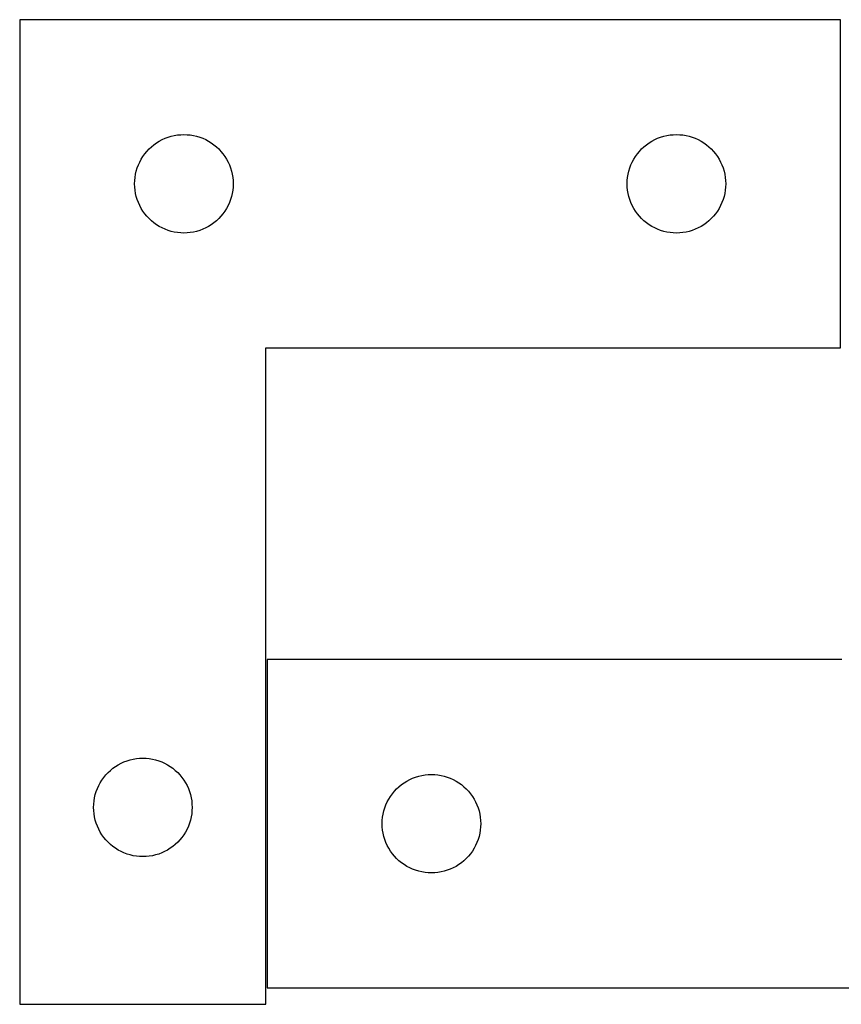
# Model space of a CAD drawing. Header units: millimetres. Extents: x 7 to 1243, y 7 to 1254.
# Tile 14 of 22: x 249 to 399, y 1070 to 1250. Entities that reach past the tile are written whole.
import ezdxf

# ---------------------------------------------------------------- set-up
doc = ezdxf.new("R2010")
doc.units = ezdxf.units.MM
doc.layers.add('CUT', color=7, linetype='CONTINUOUS', true_color=0x000000)

msp = doc.modelspace()

# ---------------------------------------------------------------- linework, layer by layer
at = {"layer": 'CUT'}
for p, q in [((248.601493, 1250.494688), (248.601493, 1070.494688)), ((398.601493, 1250.494688), (248.601493, 1250.494688)), ((398.601493, 1190.494688), (398.601493, 1250.494688)), ((276.84568, 1229.321756), (277.426757, 1229.417692)), ((277.426757, 1229.417692), (278.012865, 1229.475419)), ((278.012865, 1229.475419), (278.601493, 1229.494688)), ((278.601493, 1229.494688), (279.190121, 1229.475419)), ((279.190121, 1229.475419), (279.776228, 1229.417692)), ((279.776228, 1229.417692), (280.357306, 1229.321756)), ((366.84568, 1229.321756), (367.426757, 1229.417692)), ((367.426757, 1229.417692), (368.012865, 1229.475419)), ((368.012865, 1229.475419), (368.601493, 1229.494688)), ((368.601493, 1229.494688), (369.190121, 1229.475419)), ((369.190121, 1229.475419), (369.776228, 1229.417692)), ((369.776228, 1229.417692), (370.357306, 1229.321756)), ((272.66738, 1227.261247), (273.12264, 1227.634868)), ((273.12264, 1227.634868), (273.601361, 1227.977915)), ((273.601361, 1227.977915), (274.101493, 1228.288917)), ((274.101493, 1228.288917), (274.620894, 1228.566543)), ((274.620894, 1228.566543), (275.157342, 1228.809604)), ((275.157342, 1228.809604), (275.708538, 1229.017059)), ((275.708538, 1229.017059), (276.272121, 1229.188021)), ((276.272121, 1229.188021), (276.84568, 1229.321756)), ((280.357306, 1229.321756), (280.930864, 1229.188021)), ((280.930864, 1229.188021), (281.494448, 1229.017059)), ((281.494448, 1229.017059), (282.045644, 1228.809604)), ((282.045644, 1228.809604), (282.582091, 1228.566543)), ((282.582091, 1228.566543), (283.101493, 1228.288917)), ((283.101493, 1228.288917), (283.601625, 1227.977915)), ((283.601625, 1227.977915), (284.080346, 1227.634868)), ((284.080346, 1227.634868), (284.535605, 1227.261247)), ((362.66738, 1227.261247), (363.12264, 1227.634868)), ((363.12264, 1227.634868), (363.601361, 1227.977915)), ((363.601361, 1227.977915), (364.101493, 1228.288917)), ((364.101493, 1228.288917), (364.620894, 1228.566543)), ((364.620894, 1228.566543), (365.157342, 1228.809604)), ((365.157342, 1228.809604), (365.708538, 1229.017059)), ((365.708538, 1229.017059), (366.272121, 1229.188021)), ((366.272121, 1229.188021), (366.84568, 1229.321756)), ((370.357306, 1229.321756), (370.930864, 1229.188021)), ((370.930864, 1229.188021), (371.494448, 1229.017059)), ((371.494448, 1229.017059), (372.045644, 1228.809604)), ((372.045644, 1228.809604), (372.582091, 1228.566543)), ((372.582091, 1228.566543), (373.101493, 1228.288917)), ((373.101493, 1228.288917), (373.601625, 1227.977915)), ((373.601625, 1227.977915), (374.080346, 1227.634868)), ((374.080346, 1227.634868), (374.535605, 1227.261247)), ((271.118266, 1225.49482), (271.461313, 1225.973541)), ((271.461313, 1225.973541), (271.834934, 1226.428801)), ((271.834934, 1226.428801), (272.237532, 1226.858649)), ((272.237532, 1226.858649), (272.66738, 1227.261247)), ((284.535605, 1227.261247), (284.965454, 1226.858649)), ((284.965454, 1226.858649), (285.368051, 1226.428801)), ((285.368051, 1226.428801), (285.741673, 1225.973541)), ((285.741673, 1225.973541), (286.084719, 1225.49482)), ((361.118266, 1225.49482), (361.461313, 1225.973541)), ((361.461313, 1225.973541), (361.834934, 1226.428801)), ((361.834934, 1226.428801), (362.237532, 1226.858649)), ((362.237532, 1226.858649), (362.66738, 1227.261247)), ((374.535605, 1227.261247), (374.965454, 1226.858649)), ((374.965454, 1226.858649), (375.368051, 1226.428801)), ((375.368051, 1226.428801), (375.741673, 1225.973541)), ((375.741673, 1225.973541), (376.084719, 1225.49482)), ((270.286577, 1223.938839), (270.529638, 1224.475286)), ((270.529638, 1224.475286), (270.807264, 1224.994688)), ((270.807264, 1224.994688), (271.118266, 1225.49482)), ((286.084719, 1225.49482), (286.395721, 1224.994688)), ((286.395721, 1224.994688), (286.673347, 1224.475286)), ((286.673347, 1224.475286), (286.916409, 1223.938839)), ((360.286577, 1223.938839), (360.529638, 1224.475286)), ((360.529638, 1224.475286), (360.807264, 1224.994688)), ((360.807264, 1224.994688), (361.118266, 1225.49482)), ((376.084719, 1225.49482), (376.395721, 1224.994688)), ((376.395721, 1224.994688), (376.673347, 1224.475286)), ((376.673347, 1224.475286), (376.916409, 1223.938839)), ((269.678489, 1221.669424), (269.774425, 1222.250501)), ((269.774425, 1222.250501), (269.90816, 1222.82406)), ((269.90816, 1222.82406), (270.079122, 1223.387643)), ((270.079122, 1223.387643), (270.286577, 1223.938839)), ((286.916409, 1223.938839), (287.123864, 1223.387643)), ((287.123864, 1223.387643), (287.294825, 1222.82406)), ((287.294825, 1222.82406), (287.42856, 1222.250501)), ((287.42856, 1222.250501), (287.524496, 1221.669424)), ((359.678489, 1221.669424), (359.774425, 1222.250501)), ((359.774425, 1222.250501), (359.90816, 1222.82406)), ((359.90816, 1222.82406), (360.079122, 1223.387643)), ((360.079122, 1223.387643), (360.286577, 1223.938839)), ((376.916409, 1223.938839), (377.123864, 1223.387643)), ((377.123864, 1223.387643), (377.294825, 1222.82406)), ((377.294825, 1222.82406), (377.42856, 1222.250501)), ((377.42856, 1222.250501), (377.524496, 1221.669424)), ((269.601493, 1220.494688), (269.620762, 1221.083316)), ((269.620762, 1219.90606), (269.601493, 1220.494688)), ((269.620762, 1221.083316), (269.678489, 1221.669424)), ((287.524496, 1221.669424), (287.582223, 1221.083316)), ((287.582223, 1221.083316), (287.601493, 1220.494688)), ((287.601493, 1220.494688), (287.582223, 1219.90606)), ((359.601493, 1220.494688), (359.620762, 1221.083316)), ((359.620762, 1219.90606), (359.601493, 1220.494688)), ((359.620762, 1221.083316), (359.678489, 1221.669424)), ((377.524496, 1221.669424), (377.582223, 1221.083316)), ((377.582223, 1221.083316), (377.601493, 1220.494688)), ((377.601493, 1220.494688), (377.582223, 1219.90606)), ((269.678489, 1219.319953), (269.620762, 1219.90606)), ((269.774425, 1218.738875), (269.678489, 1219.319953)), ((269.90816, 1218.165317), (269.774425, 1218.738875)), ((287.42856, 1218.738875), (287.294825, 1218.165317)), ((287.524496, 1219.319953), (287.42856, 1218.738875)), ((287.582223, 1219.90606), (287.524496, 1219.319953)), ((359.678489, 1219.319953), (359.620762, 1219.90606)), ((359.774425, 1218.738875), (359.678489, 1219.319953)), ((359.90816, 1218.165317), (359.774425, 1218.738875)), ((377.42856, 1218.738875), (377.294825, 1218.165317)), ((377.524496, 1219.319953), (377.42856, 1218.738875)), ((377.582223, 1219.90606), (377.524496, 1219.319953)), ((270.079122, 1217.601733), (269.90816, 1218.165317)), ((270.286577, 1217.050537), (270.079122, 1217.601733)), ((270.529638, 1216.51409), (270.286577, 1217.050537)), ((286.916409, 1217.050537), (286.673347, 1216.51409)), ((287.123864, 1217.601733), (286.916409, 1217.050537)), ((287.294825, 1218.165317), (287.123864, 1217.601733)), ((360.079122, 1217.601733), (359.90816, 1218.165317)), ((360.286577, 1217.050537), (360.079122, 1217.601733)), ((360.529638, 1216.51409), (360.286577, 1217.050537)), ((376.916409, 1217.050537), (376.673347, 1216.51409)), ((377.123864, 1217.601733), (376.916409, 1217.050537)), ((377.294825, 1218.165317), (377.123864, 1217.601733)), ((270.807264, 1215.994688), (270.529638, 1216.51409)), ((271.118266, 1215.494556), (270.807264, 1215.994688)), ((271.461313, 1215.015835), (271.118266, 1215.494556)), ((271.834934, 1214.560576), (271.461313, 1215.015835)), ((285.741673, 1215.015835), (285.368051, 1214.560576)), ((286.084719, 1215.494556), (285.741673, 1215.015835)), ((286.395721, 1215.994688), (286.084719, 1215.494556)), ((286.673347, 1216.51409), (286.395721, 1215.994688)), ((360.807264, 1215.994688), (360.529638, 1216.51409)), ((361.118266, 1215.494556), (360.807264, 1215.994688)), ((361.461313, 1215.015835), (361.118266, 1215.494556)), ((361.834934, 1214.560576), (361.461313, 1215.015835)), ((375.741673, 1215.015835), (375.368051, 1214.560576)), ((376.084719, 1215.494556), (375.741673, 1215.015835)), ((376.395721, 1215.994688), (376.084719, 1215.494556)), ((376.673347, 1216.51409), (376.395721, 1215.994688)), ((272.237532, 1214.130727), (271.834934, 1214.560576)), ((272.66738, 1213.72813), (272.237532, 1214.130727)), ((273.12264, 1213.354508), (272.66738, 1213.72813)), ((273.601361, 1213.011462), (273.12264, 1213.354508)), ((284.080346, 1213.354508), (283.601625, 1213.011462)), ((284.535605, 1213.72813), (284.080346, 1213.354508)), ((284.965454, 1214.130727), (284.535605, 1213.72813)), ((285.368051, 1214.560576), (284.965454, 1214.130727)), ((362.237532, 1214.130727), (361.834934, 1214.560576)), ((362.66738, 1213.72813), (362.237532, 1214.130727)), ((363.12264, 1213.354508), (362.66738, 1213.72813)), ((363.601361, 1213.011462), (363.12264, 1213.354508)), ((374.080346, 1213.354508), (373.601625, 1213.011462)), ((374.535605, 1213.72813), (374.080346, 1213.354508)), ((374.965454, 1214.130727), (374.535605, 1213.72813)), ((375.368051, 1214.560576), (374.965454, 1214.130727)), ((274.101493, 1212.70046), (273.601361, 1213.011462)), ((274.620894, 1212.422834), (274.101493, 1212.70046)), ((275.157342, 1212.179772), (274.620894, 1212.422834)), ((275.708538, 1211.972317), (275.157342, 1212.179772)), ((276.272121, 1211.801356), (275.708538, 1211.972317)), ((276.84568, 1211.667621), (276.272121, 1211.801356)), ((277.426757, 1211.571685), (276.84568, 1211.667621)), ((278.012865, 1211.513958), (277.426757, 1211.571685)), ((278.601493, 1211.494688), (278.012865, 1211.513958)), ((279.190121, 1211.513958), (278.601493, 1211.494688)), ((279.776228, 1211.571685), (279.190121, 1211.513958)), ((280.357306, 1211.667621), (279.776228, 1211.571685)), ((280.930864, 1211.801356), (280.357306, 1211.667621)), ((281.494448, 1211.972317), (280.930864, 1211.801356)), ((282.045644, 1212.179772), (281.494448, 1211.972317)), ((282.582091, 1212.422834), (282.045644, 1212.179772)), ((283.101493, 1212.70046), (282.582091, 1212.422834)), ((283.601625, 1213.011462), (283.101493, 1212.70046)), ((364.101493, 1212.70046), (363.601361, 1213.011462)), ((364.620894, 1212.422834), (364.101493, 1212.70046)), ((365.157342, 1212.179772), (364.620894, 1212.422834)), ((365.708538, 1211.972317), (365.157342, 1212.179772)), ((366.272121, 1211.801356), (365.708538, 1211.972317)), ((366.84568, 1211.667621), (366.272121, 1211.801356)), ((367.426757, 1211.571685), (366.84568, 1211.667621)), ((368.012865, 1211.513958), (367.426757, 1211.571685)), ((368.601493, 1211.494688), (368.012865, 1211.513958)), ((369.190121, 1211.513958), (368.601493, 1211.494688)), ((369.776228, 1211.571685), (369.190121, 1211.513958)), ((370.357306, 1211.667621), (369.776228, 1211.571685)), ((370.930864, 1211.801356), (370.357306, 1211.667621)), ((371.494448, 1211.972317), (370.930864, 1211.801356)), ((372.045644, 1212.179772), (371.494448, 1211.972317)), ((372.582091, 1212.422834), (372.045644, 1212.179772)), ((373.101493, 1212.70046), (372.582091, 1212.422834)), ((373.601625, 1213.011462), (373.101493, 1212.70046)), ((293.601493, 1070.494688), (293.601493, 1190.494688)), ((293.601493, 1190.494688), (398.601493, 1190.494688)), ((398.836972, 1133.512027), (293.836972, 1133.512027)), ((293.836972, 1133.512027), (293.836972, 1073.512027)), ((266.101361, 1113.977915), (266.601493, 1114.288917)), ((266.601493, 1114.288917), (267.120894, 1114.566543)), ((267.120894, 1114.566543), (267.657342, 1114.809604)), ((267.657342, 1114.809604), (268.208538, 1115.017059)), ((268.208538, 1115.017059), (268.772121, 1115.188021)), ((268.772121, 1115.188021), (269.34568, 1115.321756)), ((269.34568, 1115.321756), (269.926757, 1115.417692)), ((269.926757, 1115.417692), (270.512865, 1115.475419)), ((270.512865, 1115.475419), (271.101493, 1115.494688)), ((271.101493, 1115.494688), (271.690121, 1115.475419)), ((271.690121, 1115.475419), (272.276228, 1115.417692)), ((272.276228, 1115.417692), (272.857306, 1115.321756)), ((272.857306, 1115.321756), (273.430864, 1115.188021)), ((273.430864, 1115.188021), (273.994448, 1115.017059)), ((273.994448, 1115.017059), (274.545644, 1114.809604)), ((274.545644, 1114.809604), (275.082091, 1114.566543)), ((275.082091, 1114.566543), (275.601493, 1114.288917)), ((275.601493, 1114.288917), (276.101625, 1113.977915)), ((263.961313, 1111.973541), (264.334934, 1112.428801)), ((264.334934, 1112.428801), (264.737532, 1112.858649)), ((264.737532, 1112.858649), (265.16738, 1113.261247)), ((265.16738, 1113.261247), (265.62264, 1113.634868)), ((265.62264, 1113.634868), (266.101361, 1113.977915)), ((276.101625, 1113.977915), (276.580346, 1113.634868)), ((276.580346, 1113.634868), (277.035605, 1113.261247)), ((277.035605, 1113.261247), (277.465454, 1112.858649)), ((277.465454, 1112.858649), (277.868051, 1112.428801)), ((277.868051, 1112.428801), (278.241673, 1111.973541)), ((322.081159, 1112.339095), (322.662236, 1112.435031)), ((322.662236, 1112.435031), (323.248344, 1112.492757)), ((323.248344, 1112.492757), (323.836972, 1112.512027)), ((323.836972, 1112.512027), (324.4256, 1112.492757)), ((324.4256, 1112.492757), (325.011708, 1112.435031)), ((325.011708, 1112.435031), (325.592785, 1112.339095)), ((263.029638, 1110.475286), (263.307264, 1110.994688)), ((263.307264, 1110.994688), (263.618266, 1111.49482)), ((263.618266, 1111.49482), (263.961313, 1111.973541)), ((278.241673, 1111.973541), (278.584719, 1111.49482)), ((278.584719, 1111.49482), (278.895721, 1110.994688)), ((278.895721, 1110.994688), (279.173347, 1110.475286)), ((317.90286, 1110.278585), (318.358119, 1110.652207)), ((318.358119, 1110.652207), (318.83684, 1110.995254)), ((318.83684, 1110.995254), (319.336972, 1111.306256)), ((319.336972, 1111.306256), (319.856374, 1111.583882)), ((319.856374, 1111.583882), (320.392821, 1111.826943)), ((320.392821, 1111.826943), (320.944017, 1112.034398)), ((320.944017, 1112.034398), (321.507601, 1112.20536)), ((321.507601, 1112.20536), (322.081159, 1112.339095)), ((325.592785, 1112.339095), (326.166343, 1112.20536)), ((326.166343, 1112.20536), (326.729927, 1112.034398)), ((326.729927, 1112.034398), (327.281123, 1111.826943)), ((327.281123, 1111.826943), (327.81757, 1111.583882)), ((327.81757, 1111.583882), (328.336972, 1111.306256)), ((328.336972, 1111.306256), (328.837104, 1110.995254)), ((328.837104, 1110.995254), (329.315825, 1110.652207)), ((329.315825, 1110.652207), (329.771084, 1110.278585)), ((262.274425, 1108.250501), (262.40816, 1108.82406)), ((262.40816, 1108.82406), (262.579122, 1109.387643)), ((262.579122, 1109.387643), (262.786577, 1109.938839)), ((262.786577, 1109.938839), (263.029638, 1110.475286)), ((279.173347, 1110.475286), (279.416409, 1109.938839)), ((279.416409, 1109.938839), (279.623864, 1109.387643)), ((279.623864, 1109.387643), (279.794825, 1108.82406)), ((279.794825, 1108.82406), (279.92856, 1108.250501)), ((316.353745, 1108.512159), (316.696792, 1108.99088)), ((316.696792, 1108.99088), (317.070414, 1109.446139)), ((317.070414, 1109.446139), (317.473011, 1109.875988)), ((317.473011, 1109.875988), (317.90286, 1110.278585)), ((329.771084, 1110.278585), (330.200933, 1109.875988)), ((330.200933, 1109.875988), (330.60353, 1109.446139)), ((330.60353, 1109.446139), (330.977152, 1108.99088)), ((330.977152, 1108.99088), (331.320198, 1108.512159)), ((262.101493, 1106.494688), (262.120762, 1107.083316)), ((262.120762, 1107.083316), (262.178489, 1107.669424)), ((262.178489, 1107.669424), (262.274425, 1108.250501)), ((279.92856, 1108.250501), (280.024496, 1107.669424)), ((280.024496, 1107.669424), (280.082223, 1107.083316)), ((280.082223, 1107.083316), (280.101493, 1106.494688)), ((315.522056, 1106.956178), (315.765117, 1107.492625)), ((315.765117, 1107.492625), (316.042743, 1108.012027)), ((316.042743, 1108.012027), (316.353745, 1108.512159)), ((331.320198, 1108.512159), (331.631201, 1108.012027)), ((331.631201, 1108.012027), (331.908827, 1107.492625)), ((331.908827, 1107.492625), (332.151888, 1106.956178)), ((262.120762, 1105.90606), (262.101493, 1106.494688)), ((262.178489, 1105.319953), (262.120762, 1105.90606)), ((262.274425, 1104.738875), (262.178489, 1105.319953)), ((280.024496, 1105.319953), (279.92856, 1104.738875)), ((280.082223, 1105.90606), (280.024496, 1105.319953)), ((280.101493, 1106.494688), (280.082223, 1105.90606)), ((314.913968, 1104.686763), (315.009904, 1105.26784)), ((315.009904, 1105.26784), (315.143639, 1105.841399)), ((315.143639, 1105.841399), (315.314601, 1106.404982)), ((315.314601, 1106.404982), (315.522056, 1106.956178)), ((332.151888, 1106.956178), (332.359343, 1106.404982)), ((332.359343, 1106.404982), (332.530304, 1105.841399)), ((332.530304, 1105.841399), (332.664039, 1105.26784)), ((332.664039, 1105.26784), (332.759976, 1104.686763)), ((262.40816, 1104.165317), (262.274425, 1104.738875)), ((262.579122, 1103.601733), (262.40816, 1104.165317)), ((262.786577, 1103.050537), (262.579122, 1103.601733)), ((279.623864, 1103.601733), (279.416409, 1103.050537)), ((279.794825, 1104.165317), (279.623864, 1103.601733)), ((279.92856, 1104.738875), (279.794825, 1104.165317)), ((314.836972, 1103.512027), (314.856242, 1104.100655)), ((314.856242, 1102.923399), (314.836972, 1103.512027)), ((314.856242, 1104.100655), (314.913968, 1104.686763)), ((332.759976, 1104.686763), (332.817702, 1104.100655)), ((332.817702, 1104.100655), (332.836972, 1103.512027)), ((332.836972, 1103.512027), (332.817702, 1102.923399)), ((263.029638, 1102.51409), (262.786577, 1103.050537)), ((263.307264, 1101.994688), (263.029638, 1102.51409)), ((263.618266, 1101.494556), (263.307264, 1101.994688)), ((278.895721, 1101.994688), (278.584719, 1101.494556)), ((279.173347, 1102.51409), (278.895721, 1101.994688)), ((279.416409, 1103.050537), (279.173347, 1102.51409)), ((314.913968, 1102.337291), (314.856242, 1102.923399)), ((315.009904, 1101.756214), (314.913968, 1102.337291)), ((315.143639, 1101.182656), (315.009904, 1101.756214)), ((332.664039, 1101.756214), (332.530304, 1101.182656)), ((332.759976, 1102.337291), (332.664039, 1101.756214)), ((332.817702, 1102.923399), (332.759976, 1102.337291)), ((263.961313, 1101.015835), (263.618266, 1101.494556)), ((264.334934, 1100.560576), (263.961313, 1101.015835)), ((264.737532, 1100.130727), (264.334934, 1100.560576)), ((265.16738, 1099.72813), (264.737532, 1100.130727)), ((277.465454, 1100.130727), (277.035605, 1099.72813)), ((277.868051, 1100.560576), (277.465454, 1100.130727)), ((278.241673, 1101.015835), (277.868051, 1100.560576)), ((278.584719, 1101.494556), (278.241673, 1101.015835)), ((315.314601, 1100.619072), (315.143639, 1101.182656)), ((315.522056, 1100.067876), (315.314601, 1100.619072)), ((315.765117, 1099.531429), (315.522056, 1100.067876)), ((332.151888, 1100.067876), (331.908827, 1099.531429)), ((332.359343, 1100.619072), (332.151888, 1100.067876)), ((332.530304, 1101.182656), (332.359343, 1100.619072)), ((265.62264, 1099.354508), (265.16738, 1099.72813)), ((266.101361, 1099.011462), (265.62264, 1099.354508)), ((266.601493, 1098.70046), (266.101361, 1099.011462)), ((267.120894, 1098.422834), (266.601493, 1098.70046)), ((267.657342, 1098.179772), (267.120894, 1098.422834)), ((268.208538, 1097.972317), (267.657342, 1098.179772)), ((274.545644, 1098.179772), (273.994448, 1097.972317)), ((275.082091, 1098.422834), (274.545644, 1098.179772)), ((275.601493, 1098.70046), (275.082091, 1098.422834)), ((276.101625, 1099.011462), (275.601493, 1098.70046)), ((276.580346, 1099.354508), (276.101625, 1099.011462)), ((277.035605, 1099.72813), (276.580346, 1099.354508)), ((316.042743, 1099.012027), (315.765117, 1099.531429)), ((316.353745, 1098.511895), (316.042743, 1099.012027)), ((316.696792, 1098.033174), (316.353745, 1098.511895)), ((317.070414, 1097.577915), (316.696792, 1098.033174)), ((330.977152, 1098.033174), (330.60353, 1097.577915)), ((331.320198, 1098.511895), (330.977152, 1098.033174)), ((331.631201, 1099.012027), (331.320198, 1098.511895)), ((331.908827, 1099.531429), (331.631201, 1099.012027)), ((268.772121, 1097.801356), (268.208538, 1097.972317)), ((269.34568, 1097.667621), (268.772121, 1097.801356)), ((269.926757, 1097.571685), (269.34568, 1097.667621)), ((270.512865, 1097.513958), (269.926757, 1097.571685)), ((271.101493, 1097.494688), (270.512865, 1097.513958)), ((271.690121, 1097.513958), (271.101493, 1097.494688)), ((272.276228, 1097.571685), (271.690121, 1097.513958)), ((272.857306, 1097.667621), (272.276228, 1097.571685)), ((273.430864, 1097.801356), (272.857306, 1097.667621)), ((273.994448, 1097.972317), (273.430864, 1097.801356)), ((317.473011, 1097.148066), (317.070414, 1097.577915)), ((317.90286, 1096.745469), (317.473011, 1097.148066)), ((318.358119, 1096.371847), (317.90286, 1096.745469)), ((318.83684, 1096.028801), (318.358119, 1096.371847)), ((329.315825, 1096.371847), (328.837104, 1096.028801)), ((329.771084, 1096.745469), (329.315825, 1096.371847)), ((330.200933, 1097.148066), (329.771084, 1096.745469)), ((330.60353, 1097.577915), (330.200933, 1097.148066)), ((319.336972, 1095.717798), (318.83684, 1096.028801)), ((319.856374, 1095.440172), (319.336972, 1095.717798)), ((320.392821, 1095.197111), (319.856374, 1095.440172)), ((320.944017, 1094.989656), (320.392821, 1095.197111)), ((321.507601, 1094.818695), (320.944017, 1094.989656)), ((322.081159, 1094.68496), (321.507601, 1094.818695)), ((322.662236, 1094.589023), (322.081159, 1094.68496)), ((323.248344, 1094.531297), (322.662236, 1094.589023)), ((323.836972, 1094.512027), (323.248344, 1094.531297)), ((324.4256, 1094.531297), (323.836972, 1094.512027)), ((325.011708, 1094.589023), (324.4256, 1094.531297)), ((325.592785, 1094.68496), (325.011708, 1094.589023)), ((326.166343, 1094.818695), (325.592785, 1094.68496)), ((326.729927, 1094.989656), (326.166343, 1094.818695)), ((327.281123, 1095.197111), (326.729927, 1094.989656)), ((327.81757, 1095.440172), (327.281123, 1095.197111)), ((328.336972, 1095.717798), (327.81757, 1095.440172)), ((328.837104, 1096.028801), (328.336972, 1095.717798)), ((293.836972, 1073.512027), (443.836972, 1073.512027)), ((248.601493, 1070.494688), (293.601493, 1070.494688))]:
    msp.add_line(p, q, dxfattribs=at)

doc.saveas('drawing.dxf')
